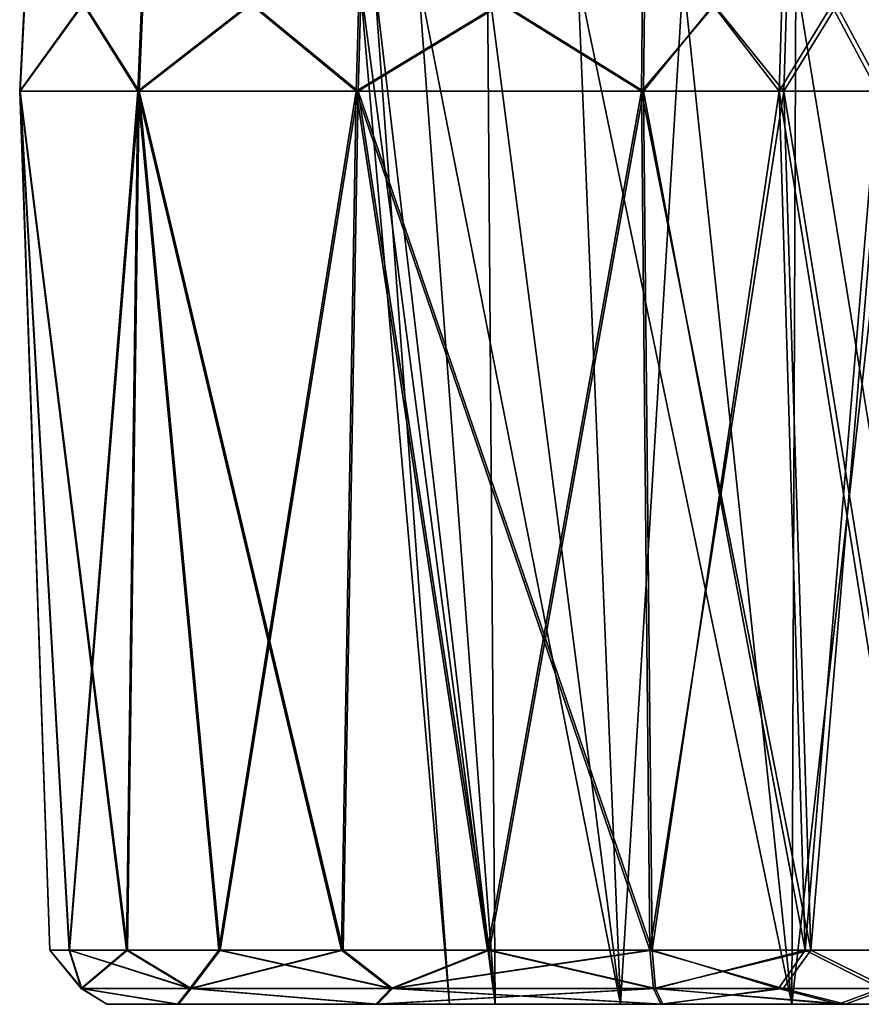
# Model space of a CAD drawing. Header units: millimetres. Extents: x -52 to 52, y -38 to 18.
# Tile 1 of 126: x -40.88 to -37.2, y -32 to -27.69. Entities that reach past the tile are written whole.
import ezdxf

# ---------------------------------------------------------------- set-up
doc = ezdxf.new("R2010")
doc.units = ezdxf.units.MM
doc.header["$LTSCALE"] = 65.185185
for name, color, linetype in [('142', 7, 'CONTINUOUS'), ('143', 7, 'CONTINUOUS'), ('144', 7, 'CONTINUOUS'), ('145', 7, 'CONTINUOUS'), ('156', 7, 'CONTINUOUS'), ('157', 7, 'CONTINUOUS'), ('158', 7, 'CONTINUOUS'), ('159', 7, 'CONTINUOUS'), ('160', 7, 'CONTINUOUS'), ('161', 7, 'CONTINUOUS'), ('162', 7, 'CONTINUOUS'), ('163', 7, 'CONTINUOUS'), ('273', 7, 'CONTINUOUS'), ('288', 7, 'CONTINUOUS'), ('289', 7, 'CONTINUOUS'), ('290', 7, 'CONTINUOUS'), ('292', 7, 'CONTINUOUS'), ('293', 7, 'CONTINUOUS'), ('294', 7, 'CONTINUOUS'), ('322', 7, 'CONTINUOUS'), ('324', 7, 'CONTINUOUS'), ('327', 7, 'CONTINUOUS'), ('329', 7, 'CONTINUOUS')]:
    doc.layers.add(name, color=color, linetype=linetype)

msp = doc.modelspace()

# ---------------------------------------------------------------- linework, layer by layer
at = {"layer": '142', "linetype": 'Continuous'}
for points in [[(-40.8808, -28, 17.3301), (-40.7493, -31.7631, 18.0048), (-40.8788, -28, 18.68), (-40.8808, -28, 17.3301)], [(-40.3642, -28, 16.083), (-40.6649, -31.7631, 17.2641), (-40.8808, -28, 17.3301), (-40.3642, -28, 16.083)], [(-40.6649, -31.7631, 17.2641), (-40.7493, -31.7631, 18.0048), (-40.8808, -28, 17.3301), (-40.6649, -31.7631, 17.2641)], [(-40.7493, -31.7631, 18.0048), (-40.6627, -31.7631, 18.7453), (-40.8788, -28, 18.68), (-40.7493, -31.7631, 18.0048)], [(-40.8788, -28, 18.68), (-40.4096, -31.7631, 19.4466), (-40.3585, -28, 19.9255), (-40.8788, -28, 18.68)], [(-40.6627, -31.7631, 18.7453), (-40.4096, -31.7631, 19.4466), (-40.8788, -28, 18.68), (-40.6627, -31.7631, 18.7453)], [(-40.4139, -31.7631, 16.562), (-40.6649, -31.7631, 17.2641), (-40.3642, -28, 16.083), (-40.4139, -31.7631, 16.562)], [(-40.0094, -31.7631, 15.9357), (-40.4139, -31.7631, 16.562), (-40.3642, -28, 16.083), (-40.0094, -31.7631, 15.9357)], [(-40.4096, -31.7631, 19.4466), (-40.0032, -31.7631, 20.0717), (-40.3585, -28, 19.9255), (-40.4096, -31.7631, 19.4466)], [(-39.4082, -28, 15.1299), (-40.0094, -31.7631, 15.9357), (-40.3642, -28, 16.083), (-39.4082, -28, 15.1299)], [(-40.3585, -28, 19.9255), (-39.4651, -31.7631, 20.5878), (-39.3997, -28, 20.8758), (-40.3585, -28, 19.9255)], [(-40.0032, -31.7631, 20.0717), (-39.4651, -31.7631, 20.5878), (-40.3585, -28, 19.9255), (-40.0032, -31.7631, 20.0717)], [(-39.4728, -31.7631, 15.4181), (-40.0094, -31.7631, 15.9357), (-39.4082, -28, 15.1299), (-39.4728, -31.7631, 15.4181)], [(-38.8324, -31.7631, 15.0364), (-39.4728, -31.7631, 15.4181), (-39.4082, -28, 15.1299), (-38.8324, -31.7631, 15.0364)], [(-39.4651, -31.7631, 20.5878), (-38.8236, -31.7631, 20.9676), (-39.3997, -28, 20.8758), (-39.4651, -31.7631, 20.5878)], [(-38.1595, -28, 14.6171), (-38.8324, -31.7631, 15.0364), (-39.4082, -28, 15.1299), (-38.1595, -28, 14.6171)], [(-39.3997, -28, 20.8758), (-38.1123, -31.7631, 21.1911), (-38.1495, -28, 21.3848), (-39.3997, -28, 20.8758)], [(-38.8236, -31.7631, 20.9676), (-38.1123, -31.7631, 21.1911), (-39.3997, -28, 20.8758), (-38.8236, -31.7631, 20.9676)], [(-38.1218, -31.7631, 14.8107), (-38.8324, -31.7631, 15.0364), (-38.1595, -28, 14.6171), (-38.1218, -31.7631, 14.8107)]]:
    msp.add_3dface(points, dxfattribs=at)
at = {"layer": '143', "linetype": 'Continuous'}
for points in [[(-40.331, -27.2369, 16.1052), (-40.8808, -28, 17.3301), (-40.8416, -27.2369, 17.3379), (-40.331, -27.2369, 16.1052)], [(-40.8808, -28, 17.3301), (-40.8788, -28, 18.68), (-40.8416, -27.2369, 17.3379), (-40.8808, -28, 17.3301)], [(-40.3642, -28, 16.083), (-40.8808, -28, 17.3301), (-40.331, -27.2369, 16.1052), (-40.3642, -28, 16.083)], [(-40.8416, -27.2369, 17.3379), (-40.8788, -28, 18.68), (-40.8396, -27.2369, 18.6721), (-40.8416, -27.2369, 17.3379)], [(-40.8788, -28, 18.68), (-40.3585, -28, 19.9255), (-40.8396, -27.2369, 18.6721), (-40.8788, -28, 18.68)], [(-40.8396, -27.2369, 18.6721), (-40.3585, -28, 19.9255), (-40.3253, -27.2369, 19.9032), (-40.8396, -27.2369, 18.6721)], [(-39.3861, -27.2369, 15.1632), (-40.3642, -28, 16.083), (-40.331, -27.2369, 16.1052), (-39.3861, -27.2369, 15.1632)], [(-39.4082, -28, 15.1299), (-40.3642, -28, 16.083), (-39.3861, -27.2369, 15.1632), (-39.4082, -28, 15.1299)], [(-40.3585, -28, 19.9255), (-39.3997, -28, 20.8758), (-40.3253, -27.2369, 19.9032), (-40.3585, -28, 19.9255)], [(-40.3253, -27.2369, 19.9032), (-39.3997, -28, 20.8758), (-39.3777, -27.2369, 20.8424), (-40.3253, -27.2369, 19.9032)], [(-38.1519, -27.2369, 14.6564), (-39.4082, -28, 15.1299), (-39.3861, -27.2369, 15.1632), (-38.1519, -27.2369, 14.6564)], [(-38.1595, -28, 14.6171), (-39.4082, -28, 15.1299), (-38.1519, -27.2369, 14.6564), (-38.1595, -28, 14.6171)], [(-39.3997, -28, 20.8758), (-38.1495, -28, 21.3848), (-39.3777, -27.2369, 20.8424), (-39.3997, -28, 20.8758)], [(-39.3777, -27.2369, 20.8424), (-38.1495, -28, 21.3848), (-38.1419, -27.2369, 21.3455), (-39.3777, -27.2369, 20.8424)]]:
    msp.add_3dface(points, dxfattribs=at)
at = {"layer": '144', "linetype": 'Continuous'}
for points in [[(-40.8788, -28, -18.68), (-40.7493, -31.7631, -18.0048), (-40.8808, -28, -17.3301), (-40.8788, -28, -18.68)], [(-40.7493, -31.7631, -18.0048), (-40.6649, -31.7631, -17.2641), (-40.8808, -28, -17.3301), (-40.7493, -31.7631, -18.0048)], [(-40.8808, -28, -17.3301), (-40.4139, -31.7631, -16.562), (-40.3642, -28, -16.083), (-40.8808, -28, -17.3301)], [(-40.6649, -31.7631, -17.2641), (-40.4139, -31.7631, -16.562), (-40.8808, -28, -17.3301), (-40.6649, -31.7631, -17.2641)], [(-40.3585, -28, -19.9255), (-40.6627, -31.7631, -18.7453), (-40.8788, -28, -18.68), (-40.3585, -28, -19.9255)], [(-40.6627, -31.7631, -18.7453), (-40.7493, -31.7631, -18.0048), (-40.8788, -28, -18.68), (-40.6627, -31.7631, -18.7453)], [(-40.4096, -31.7631, -19.4466), (-40.6627, -31.7631, -18.7453), (-40.3585, -28, -19.9255), (-40.4096, -31.7631, -19.4466)], [(-40.4139, -31.7631, -16.562), (-40.0094, -31.7631, -15.9357), (-40.3642, -28, -16.083), (-40.4139, -31.7631, -16.562)], [(-40.0032, -31.7631, -20.0717), (-40.4096, -31.7631, -19.4466), (-40.3585, -28, -19.9255), (-40.0032, -31.7631, -20.0717)], [(-40.3642, -28, -16.083), (-39.4728, -31.7631, -15.4181), (-39.4082, -28, -15.1299), (-40.3642, -28, -16.083)], [(-40.0094, -31.7631, -15.9357), (-39.4728, -31.7631, -15.4181), (-40.3642, -28, -16.083), (-40.0094, -31.7631, -15.9357)], [(-39.3997, -28, -20.8758), (-40.0032, -31.7631, -20.0717), (-40.3585, -28, -19.9255), (-39.3997, -28, -20.8758)], [(-39.4651, -31.7631, -20.5878), (-40.0032, -31.7631, -20.0717), (-39.3997, -28, -20.8758), (-39.4651, -31.7631, -20.5878)], [(-39.4728, -31.7631, -15.4181), (-38.8324, -31.7631, -15.0364), (-39.4082, -28, -15.1299), (-39.4728, -31.7631, -15.4181)], [(-38.8236, -31.7631, -20.9676), (-39.4651, -31.7631, -20.5878), (-39.3997, -28, -20.8758), (-38.8236, -31.7631, -20.9676)], [(-38.8324, -31.7631, -15.0364), (-38.1218, -31.7631, -14.8107), (-39.4082, -28, -15.1299), (-38.8324, -31.7631, -15.0364)], [(-39.4082, -28, -15.1299), (-38.1218, -31.7631, -14.8107), (-38.1595, -28, -14.6171), (-39.4082, -28, -15.1299)], [(-38.1495, -28, -21.3848), (-38.8236, -31.7631, -20.9676), (-39.3997, -28, -20.8758), (-38.1495, -28, -21.3848)], [(-38.1123, -31.7631, -21.1911), (-38.8236, -31.7631, -20.9676), (-38.1495, -28, -21.3848), (-38.1123, -31.7631, -21.1911)]]:
    msp.add_3dface(points, dxfattribs=at)
at = {"layer": '145', "linetype": 'Continuous'}
for points in [[(-40.8396, -27.2369, -18.6721), (-40.8808, -28, -17.3301), (-40.8416, -27.2369, -17.3379), (-40.8396, -27.2369, -18.6721)], [(-40.8808, -28, -17.3301), (-40.3642, -28, -16.083), (-40.8416, -27.2369, -17.3379), (-40.8808, -28, -17.3301)], [(-40.8788, -28, -18.68), (-40.8808, -28, -17.3301), (-40.8396, -27.2369, -18.6721), (-40.8788, -28, -18.68)], [(-40.3585, -28, -19.9255), (-40.8788, -28, -18.68), (-40.3253, -27.2369, -19.9032), (-40.3585, -28, -19.9255)], [(-40.3253, -27.2369, -19.9032), (-40.8788, -28, -18.68), (-40.8396, -27.2369, -18.6721), (-40.3253, -27.2369, -19.9032)], [(-40.8416, -27.2369, -17.3379), (-40.3642, -28, -16.083), (-40.331, -27.2369, -16.1052), (-40.8416, -27.2369, -17.3379)], [(-40.3642, -28, -16.083), (-39.4082, -28, -15.1299), (-40.331, -27.2369, -16.1052), (-40.3642, -28, -16.083)], [(-39.3997, -28, -20.8758), (-40.3585, -28, -19.9255), (-39.3777, -27.2369, -20.8424), (-39.3997, -28, -20.8758)], [(-39.3777, -27.2369, -20.8424), (-40.3585, -28, -19.9255), (-40.3253, -27.2369, -19.9032), (-39.3777, -27.2369, -20.8424)], [(-40.331, -27.2369, -16.1052), (-39.4082, -28, -15.1299), (-39.3861, -27.2369, -15.1632), (-40.331, -27.2369, -16.1052)], [(-39.4082, -28, -15.1299), (-38.1595, -28, -14.6171), (-39.3861, -27.2369, -15.1632), (-39.4082, -28, -15.1299)], [(-38.1495, -28, -21.3848), (-39.3997, -28, -20.8758), (-38.1419, -27.2369, -21.3455), (-38.1495, -28, -21.3848)], [(-38.1419, -27.2369, -21.3455), (-39.3997, -28, -20.8758), (-39.3777, -27.2369, -20.8424), (-38.1419, -27.2369, -21.3455)], [(-39.3861, -27.2369, -15.1632), (-38.1595, -28, -14.6171), (-38.1519, -27.2369, -14.6564), (-39.3861, -27.2369, -15.1632)]]:
    msp.add_3dface(points, dxfattribs=at)
at = {"layer": '156', "linetype": 'Continuous'}
for points in [[(-38.1419, -27.2369, 21.3455), (-38.1495, -28, 21.3848), (-37.5568, -28, 21.6398), (-38.1419, -27.2369, 21.3455)], [(-37.5334, -27.2369, 21.6074), (-38.1419, -27.2369, 21.3455), (-37.5568, -28, 21.6398), (-37.5334, -27.2369, 21.6074)], [(-37.1261, -28, 22.1203), (-37.5334, -27.2369, 21.6074), (-37.5568, -28, 21.6398), (-37.1261, -28, 22.1203)], [(-37.0912, -27.2369, 22.1006), (-37.5334, -27.2369, 21.6074), (-37.1261, -28, 22.1203), (-37.0912, -27.2369, 22.1006)]]:
    msp.add_3dface(points, dxfattribs=at)
at = {"layer": '157', "linetype": 'Continuous'}
for points in [[(-38.1495, -28, 21.3848), (-38.1123, -31.7631, 21.1911), (-37.4417, -31.7631, 21.4797), (-38.1495, -28, 21.3848)], [(-37.5568, -28, 21.6398), (-38.1495, -28, 21.3848), (-37.4417, -31.7631, 21.4797), (-37.5568, -28, 21.6398)], [(-37.1261, -28, 22.1203), (-37.5568, -28, 21.6398), (-36.9543, -31.7631, 22.0233), (-37.1261, -28, 22.1203)], [(-36.9543, -31.7631, 22.0233), (-37.5568, -28, 21.6398), (-37.4417, -31.7631, 21.4797), (-36.9543, -31.7631, 22.0233)]]:
    msp.add_3dface(points, dxfattribs=at)
at = {"layer": '158', "linetype": 'Continuous'}
for points in [[(-38.1595, -28, 14.6171), (-37.5122, -27.2369, 14.369), (-37.5364, -28, 14.3372), (-38.1595, -28, 14.6171)], [(-38.1595, -28, 14.6171), (-38.1519, -27.2369, 14.6564), (-37.5122, -27.2369, 14.369), (-38.1595, -28, 14.6171)], [(-37.5364, -28, 14.3372), (-37.0663, -27.2369, 13.8277), (-37.1021, -28, 13.81), (-37.5364, -28, 14.3372)], [(-37.5122, -27.2369, 14.369), (-37.0663, -27.2369, 13.8277), (-37.5364, -28, 14.3372), (-37.5122, -27.2369, 14.369)]]:
    msp.add_3dface(points, dxfattribs=at)
at = {"layer": '159', "linetype": 'Continuous'}
for points in [[(-38.1218, -31.7631, 14.8107), (-38.1595, -28, 14.6171), (-37.5364, -28, 14.3372), (-38.1218, -31.7631, 14.8107)], [(-38.1218, -31.7631, 14.8107), (-37.5364, -28, 14.3372), (-37.4168, -31.7631, 14.494), (-38.1218, -31.7631, 14.8107)], [(-37.5364, -28, 14.3372), (-37.1021, -28, 13.81), (-37.4168, -31.7631, 14.494), (-37.5364, -28, 14.3372)], [(-37.4168, -31.7631, 14.494), (-37.1021, -28, 13.81), (-36.9253, -31.7631, 13.8974), (-37.4168, -31.7631, 14.494)]]:
    msp.add_3dface(points, dxfattribs=at)
at = {"layer": '160', "linetype": 'Continuous'}
for points in [[(-38.1519, -27.2369, -14.6564), (-38.1595, -28, -14.6171), (-37.5364, -28, -14.3372), (-38.1519, -27.2369, -14.6564)], [(-37.5122, -27.2369, -14.369), (-38.1519, -27.2369, -14.6564), (-37.5364, -28, -14.3372), (-37.5122, -27.2369, -14.369)], [(-37.1021, -28, -13.81), (-37.5122, -27.2369, -14.369), (-37.5364, -28, -14.3372), (-37.1021, -28, -13.81)], [(-37.0663, -27.2369, -13.8277), (-37.5122, -27.2369, -14.369), (-37.1021, -28, -13.81), (-37.0663, -27.2369, -13.8277)]]:
    msp.add_3dface(points, dxfattribs=at)
at = {"layer": '161', "linetype": 'Continuous'}
for points in [[(-37.5364, -28, -14.3372), (-38.1595, -28, -14.6171), (-37.4168, -31.7631, -14.494), (-37.5364, -28, -14.3372)], [(-38.1595, -28, -14.6171), (-38.1218, -31.7631, -14.8107), (-37.4168, -31.7631, -14.494), (-38.1595, -28, -14.6171)], [(-36.9253, -31.7631, -13.8974), (-37.5364, -28, -14.3372), (-37.4168, -31.7631, -14.494), (-36.9253, -31.7631, -13.8974)], [(-37.1021, -28, -13.81), (-37.5364, -28, -14.3372), (-36.9253, -31.7631, -13.8974), (-37.1021, -28, -13.81)]]:
    msp.add_3dface(points, dxfattribs=at)
at = {"layer": '162', "linetype": 'Continuous'}
for points in [[(-38.1495, -28, -21.3848), (-38.1419, -27.2369, -21.3455), (-37.5334, -27.2369, -21.6074), (-38.1495, -28, -21.3848)], [(-38.1495, -28, -21.3848), (-37.5334, -27.2369, -21.6074), (-37.5568, -28, -21.6398), (-38.1495, -28, -21.3848)], [(-37.5568, -28, -21.6398), (-37.0912, -27.2369, -22.1006), (-37.1261, -28, -22.1203), (-37.5568, -28, -21.6398)], [(-37.5334, -27.2369, -21.6074), (-37.0912, -27.2369, -22.1006), (-37.5568, -28, -21.6398), (-37.5334, -27.2369, -21.6074)]]:
    msp.add_3dface(points, dxfattribs=at)
at = {"layer": '163', "linetype": 'Continuous'}
for points in [[(-38.1123, -31.7631, -21.1911), (-38.1495, -28, -21.3848), (-37.5568, -28, -21.6398), (-38.1123, -31.7631, -21.1911)], [(-38.1123, -31.7631, -21.1911), (-37.5568, -28, -21.6398), (-37.4417, -31.7631, -21.4797), (-38.1123, -31.7631, -21.1911)], [(-37.5568, -28, -21.6398), (-37.1261, -28, -22.1203), (-37.4417, -31.7631, -21.4797), (-37.5568, -28, -21.6398)], [(-37.4417, -31.7631, -21.4797), (-37.1261, -28, -22.1203), (-36.9543, -31.7631, -22.0233), (-37.4417, -31.7631, -21.4797)]]:
    msp.add_3dface(points, dxfattribs=at)
at = {"layer": '273', "linetype": 'Continuous'}
for points in [[(-40.4997, -32, -18.0045), (-40.186, -32, -19.3355), (-40.1899, -32, -16.6725), (-40.4997, -32, -18.0045)], [(-40.4997, -32, 18.0045), (-40.1899, -32, 16.6725), (-40.186, -32, 19.3355), (-40.4997, -32, 18.0045)], [(-40.1899, -32, -16.6725), (-40.186, -32, -19.3355), (-39.3211, -32, -15.6164), (-40.1899, -32, -16.6725)], [(-40.1899, -32, 16.6725), (-39.3211, -32, 15.6164), (-40.186, -32, 19.3355), (-40.1899, -32, 16.6725)], [(-40.186, -32, -19.3355), (-39.314, -32, -20.389), (-39.3211, -32, -15.6164), (-40.186, -32, -19.3355)], [(-40.186, -32, 19.3355), (-39.3211, -32, 15.6164), (-39.314, -32, 20.389), (-40.186, -32, 19.3355)], [(-39.314, -32, -20.389), (-39, -32, -18), (-39.3211, -32, -15.6164), (-39.314, -32, -20.389)], [(-39, -32, -18), (-38.799, -32, -17.25), (-39.3211, -32, -15.6164), (-39, -32, -18)], [(-39.3211, -32, -15.6164), (-38.25, -32, -16.701), (-38.074, -32, -15.0557), (-39.3211, -32, -15.6164)], [(-38.799, -32, -17.25), (-38.25, -32, -16.701), (-39.3211, -32, -15.6164), (-38.799, -32, -17.25)], [(-38.799, -32, 17.25), (-39, -32, 18), (-39.3211, -32, 15.6164), (-38.799, -32, 17.25)], [(-39.3211, -32, 15.6164), (-39, -32, 18), (-39.314, -32, 20.389), (-39.3211, -32, 15.6164)], [(-38.074, -32, 15.0557), (-38.799, -32, 17.25), (-39.3211, -32, 15.6164), (-38.074, -32, 15.0557)], [(-38.0653, -32, -20.9459), (-38.799, -32, -18.75), (-39.314, -32, -20.389), (-38.0653, -32, -20.9459)], [(-38.799, -32, -18.75), (-39, -32, -18), (-39.314, -32, -20.389), (-38.799, -32, -18.75)], [(-38.799, -32, 18.75), (-38.25, -32, 19.299), (-39.314, -32, 20.389), (-38.799, -32, 18.75)], [(-39.314, -32, 20.389), (-38.25, -32, 19.299), (-38.0653, -32, 20.9459), (-39.314, -32, 20.389)], [(-39, -32, 18), (-38.799, -32, 18.75), (-39.314, -32, 20.389), (-39, -32, 18)], [(-38.25, -32, -19.299), (-38.799, -32, -18.75), (-38.0653, -32, -20.9459), (-38.25, -32, -19.299)], [(-38.25, -32, 16.701), (-38.799, -32, 17.25), (-38.074, -32, 15.0557), (-38.25, -32, 16.701)], [(-37.5, -32, -19.5), (-38.25, -32, -19.299), (-38.0653, -32, -20.9459), (-37.5, -32, -19.5)], [(-38.25, -32, -16.701), (-37.5, -32, -16.5), (-38.074, -32, -15.0557), (-38.25, -32, -16.701)], [(-38.25, -32, 19.299), (-37.5, -32, 19.5), (-38.0653, -32, 20.9459), (-38.25, -32, 19.299)], [(-37.5, -32, 16.5), (-38.25, -32, 16.701), (-38.074, -32, 15.0557), (-37.5, -32, 16.5)], [(-38.074, -32, -15.0557), (-37.5, -32, -16.5), (-37.2654, -32, -14.6925), (-38.074, -32, -15.0557)], [(-37.2654, -32, 14.6925), (-37.5, -32, 16.5), (-38.074, -32, 15.0557), (-37.2654, -32, 14.6925)], [(-37.2961, -32, -21.2769), (-37.5, -32, -19.5), (-38.0653, -32, -20.9459), (-37.2961, -32, -21.2769)], [(-38.0653, -32, 20.9459), (-37.5, -32, 19.5), (-37.2961, -32, 21.2769), (-38.0653, -32, 20.9459)], [(-36.75, -32, -19.299), (-37.5, -32, -19.5), (-37.2961, -32, -21.2769), (-36.75, -32, -19.299)], [(-37.5, -32, -16.5), (-36.75, -32, -16.701), (-37.2654, -32, -14.6925), (-37.5, -32, -16.5)], [(-37.5, -32, 19.5), (-36.75, -32, 19.299), (-37.2961, -32, 21.2769), (-37.5, -32, 19.5)], [(-36.75, -32, 16.701), (-37.5, -32, 16.5), (-37.2654, -32, 14.6925), (-36.75, -32, 16.701)], [(-36.7369, -32, -21.9006), (-36.75, -32, -19.299), (-37.2961, -32, -21.2769), (-36.7369, -32, -21.9006)], [(-37.2961, -32, 21.2769), (-36.75, -32, 19.299), (-36.7369, -32, 21.9006), (-37.2961, -32, 21.2769)], [(-37.2654, -32, -14.6925), (-36.75, -32, -16.701), (-36.7015, -32, -14.0081), (-37.2654, -32, -14.6925)], [(-36.7015, -32, 14.0081), (-36.75, -32, 16.701), (-37.2654, -32, 14.6925), (-36.7015, -32, 14.0081)]]:
    msp.add_3dface(points, dxfattribs=at)
at = {"layer": '288', "linetype": 'Continuous'}
for points in [[(-38.1123, -31.7631, 21.1911), (-38.0977, -31.9313, 21.115), (-37.5584, -31.9313, 21.3131), (-38.1123, -31.7631, 21.1911)], [(-37.4417, -31.7631, 21.4797), (-38.1123, -31.7631, 21.1911), (-37.5584, -31.9313, 21.3131), (-37.4417, -31.7631, 21.4797)], [(-37.4417, -31.7631, 21.4797), (-37.5584, -31.9313, 21.3131), (-37.1107, -31.9313, 21.6732), (-37.4417, -31.7631, 21.4797)], [(-36.9543, -31.7631, 22.0233), (-37.4417, -31.7631, 21.4797), (-37.1107, -31.9313, 21.6732), (-36.9543, -31.7631, 22.0233)], [(-38.0653, -32, 20.9459), (-37.2961, -32, 21.2769), (-38.0977, -31.9313, 21.115), (-38.0653, -32, 20.9459)], [(-38.0977, -31.9313, 21.115), (-37.2961, -32, 21.2769), (-37.5584, -31.9313, 21.3131), (-38.0977, -31.9313, 21.115)], [(-37.5584, -31.9313, 21.3131), (-37.2961, -32, 21.2769), (-37.1107, -31.9313, 21.6732), (-37.5584, -31.9313, 21.3131)], [(-37.2961, -32, 21.2769), (-36.7369, -32, 21.9006), (-37.1107, -31.9313, 21.6732), (-37.2961, -32, 21.2769)]]:
    msp.add_3dface(points, dxfattribs=at)
at = {"layer": '289', "linetype": 'Continuous'}
for points in [[(-40.7493, -31.7631, 18.0048), (-40.6649, -31.7631, 17.2641), (-40.6113, -31.9313, 17.3835), (-40.7493, -31.7631, 18.0048)], [(-40.7493, -31.7631, 18.0048), (-40.6113, -31.9313, 17.3835), (-40.6094, -31.9313, 18.6258), (-40.7493, -31.7631, 18.0048)], [(-40.6627, -31.7631, 18.7453), (-40.7493, -31.7631, 18.0048), (-40.6094, -31.9313, 18.6258), (-40.6627, -31.7631, 18.7453)], [(-40.6649, -31.7631, 17.2641), (-40.4139, -31.7631, 16.562), (-40.6113, -31.9313, 17.3835), (-40.6649, -31.7631, 17.2641)], [(-40.6627, -31.7631, 18.7453), (-40.6094, -31.9313, 18.6258), (-40.1306, -31.9313, 19.772), (-40.6627, -31.7631, 18.7453)], [(-40.4096, -31.7631, 19.4466), (-40.6627, -31.7631, 18.7453), (-40.1306, -31.9313, 19.772), (-40.4096, -31.7631, 19.4466)], [(-40.4139, -31.7631, 16.562), (-40.1359, -31.9313, 16.2358), (-40.6113, -31.9313, 17.3835), (-40.4139, -31.7631, 16.562)], [(-40.4139, -31.7631, 16.562), (-40.0094, -31.7631, 15.9357), (-40.1359, -31.9313, 16.2358), (-40.4139, -31.7631, 16.562)], [(-40.0032, -31.7631, 20.0717), (-40.4096, -31.7631, 19.4466), (-40.1306, -31.9313, 19.772), (-40.0032, -31.7631, 20.0717)], [(-40.0094, -31.7631, 15.9357), (-39.4728, -31.7631, 15.4181), (-40.1359, -31.9313, 16.2358), (-40.0094, -31.7631, 15.9357)], [(-39.4728, -31.7631, 15.4181), (-39.2561, -31.9313, 15.3587), (-40.1359, -31.9313, 16.2358), (-39.4728, -31.7631, 15.4181)], [(-40.0032, -31.7631, 20.0717), (-40.1306, -31.9313, 19.772), (-39.2482, -31.9313, 20.6465), (-40.0032, -31.7631, 20.0717)], [(-39.4651, -31.7631, 20.5878), (-40.0032, -31.7631, 20.0717), (-39.2482, -31.9313, 20.6465), (-39.4651, -31.7631, 20.5878)], [(-39.4728, -31.7631, 15.4181), (-38.8324, -31.7631, 15.0364), (-39.2561, -31.9313, 15.3587), (-39.4728, -31.7631, 15.4181)], [(-38.8236, -31.7631, 20.9676), (-39.4651, -31.7631, 20.5878), (-39.2482, -31.9313, 20.6465), (-38.8236, -31.7631, 20.9676)], [(-38.1218, -31.7631, 14.8107), (-38.1069, -31.9313, 14.8868), (-39.2561, -31.9313, 15.3587), (-38.1218, -31.7631, 14.8107)], [(-38.8324, -31.7631, 15.0364), (-38.1218, -31.7631, 14.8107), (-39.2561, -31.9313, 15.3587), (-38.8324, -31.7631, 15.0364)], [(-38.0977, -31.9313, 21.115), (-38.8236, -31.7631, 20.9676), (-39.2482, -31.9313, 20.6465), (-38.0977, -31.9313, 21.115)], [(-38.1123, -31.7631, 21.1911), (-38.8236, -31.7631, 20.9676), (-38.0977, -31.9313, 21.115), (-38.1123, -31.7631, 21.1911)], [(-40.1899, -32, 16.6725), (-40.4997, -32, 18.0045), (-40.6113, -31.9313, 17.3835), (-40.1899, -32, 16.6725)], [(-40.1359, -31.9313, 16.2358), (-40.1899, -32, 16.6725), (-40.6113, -31.9313, 17.3835), (-40.1359, -31.9313, 16.2358)], [(-40.6113, -31.9313, 17.3835), (-40.4997, -32, 18.0045), (-40.6094, -31.9313, 18.6258), (-40.6113, -31.9313, 17.3835)], [(-40.6094, -31.9313, 18.6258), (-40.186, -32, 19.3355), (-40.1306, -31.9313, 19.772), (-40.6094, -31.9313, 18.6258)], [(-40.4997, -32, 18.0045), (-40.186, -32, 19.3355), (-40.6094, -31.9313, 18.6258), (-40.4997, -32, 18.0045)], [(-39.3211, -32, 15.6164), (-40.1899, -32, 16.6725), (-40.1359, -31.9313, 16.2358), (-39.3211, -32, 15.6164)], [(-40.186, -32, 19.3355), (-39.314, -32, 20.389), (-40.1306, -31.9313, 19.772), (-40.186, -32, 19.3355)], [(-39.2561, -31.9313, 15.3587), (-39.3211, -32, 15.6164), (-40.1359, -31.9313, 16.2358), (-39.2561, -31.9313, 15.3587)], [(-40.1306, -31.9313, 19.772), (-39.314, -32, 20.389), (-39.2482, -31.9313, 20.6465), (-40.1306, -31.9313, 19.772)], [(-38.074, -32, 15.0557), (-39.3211, -32, 15.6164), (-38.1069, -31.9313, 14.8868), (-38.074, -32, 15.0557)], [(-38.1069, -31.9313, 14.8868), (-39.3211, -32, 15.6164), (-39.2561, -31.9313, 15.3587), (-38.1069, -31.9313, 14.8868)], [(-39.314, -32, 20.389), (-38.0653, -32, 20.9459), (-39.2482, -31.9313, 20.6465), (-39.314, -32, 20.389)], [(-38.0653, -32, 20.9459), (-38.0977, -31.9313, 21.115), (-39.2482, -31.9313, 20.6465), (-38.0653, -32, 20.9459)]]:
    msp.add_3dface(points, dxfattribs=at)
at = {"layer": '290', "linetype": 'Continuous'}
for points in [[(-38.1218, -31.7631, 14.8107), (-37.4168, -31.7631, 14.494), (-38.1069, -31.9313, 14.8868), (-38.1218, -31.7631, 14.8107)], [(-38.1069, -31.9313, 14.8868), (-37.4168, -31.7631, 14.494), (-37.5385, -31.9313, 14.6697), (-38.1069, -31.9313, 14.8868)], [(-37.4168, -31.7631, 14.494), (-37.0768, -31.9313, 14.2734), (-37.5385, -31.9313, 14.6697), (-37.4168, -31.7631, 14.494)], [(-37.4168, -31.7631, 14.494), (-36.9253, -31.7631, 13.8974), (-37.0768, -31.9313, 14.2734), (-37.4168, -31.7631, 14.494)], [(-38.074, -32, 15.0557), (-38.1069, -31.9313, 14.8868), (-37.5385, -31.9313, 14.6697), (-38.074, -32, 15.0557)], [(-37.2654, -32, 14.6925), (-38.074, -32, 15.0557), (-37.5385, -31.9313, 14.6697), (-37.2654, -32, 14.6925)], [(-37.0768, -31.9313, 14.2734), (-37.2654, -32, 14.6925), (-37.5385, -31.9313, 14.6697), (-37.0768, -31.9313, 14.2734)], [(-36.7015, -32, 14.0081), (-37.2654, -32, 14.6925), (-37.0768, -31.9313, 14.2734), (-36.7015, -32, 14.0081)]]:
    msp.add_3dface(points, dxfattribs=at)
at = {"layer": '292', "linetype": 'Continuous'}
for points in [[(-38.1218, -31.7631, -14.8107), (-38.1069, -31.9313, -14.8868), (-37.5385, -31.9313, -14.6697), (-38.1218, -31.7631, -14.8107)], [(-37.4168, -31.7631, -14.494), (-38.1218, -31.7631, -14.8107), (-37.5385, -31.9313, -14.6697), (-37.4168, -31.7631, -14.494)], [(-37.4168, -31.7631, -14.494), (-37.5385, -31.9313, -14.6697), (-37.0768, -31.9313, -14.2734), (-37.4168, -31.7631, -14.494)], [(-36.9253, -31.7631, -13.8974), (-37.4168, -31.7631, -14.494), (-37.0768, -31.9313, -14.2734), (-36.9253, -31.7631, -13.8974)], [(-38.074, -32, -15.0557), (-37.2654, -32, -14.6925), (-38.1069, -31.9313, -14.8868), (-38.074, -32, -15.0557)], [(-38.1069, -31.9313, -14.8868), (-37.2654, -32, -14.6925), (-37.5385, -31.9313, -14.6697), (-38.1069, -31.9313, -14.8868)], [(-37.5385, -31.9313, -14.6697), (-37.2654, -32, -14.6925), (-37.0768, -31.9313, -14.2734), (-37.5385, -31.9313, -14.6697)], [(-37.2654, -32, -14.6925), (-36.7015, -32, -14.0081), (-37.0768, -31.9313, -14.2734), (-37.2654, -32, -14.6925)]]:
    msp.add_3dface(points, dxfattribs=at)
at = {"layer": '293', "linetype": 'Continuous'}
for points in [[(-40.7493, -31.7631, -18.0048), (-40.6094, -31.9313, -18.6258), (-40.6113, -31.9313, -17.3835), (-40.7493, -31.7631, -18.0048)], [(-40.6649, -31.7631, -17.2641), (-40.7493, -31.7631, -18.0048), (-40.6113, -31.9313, -17.3835), (-40.6649, -31.7631, -17.2641)], [(-40.7493, -31.7631, -18.0048), (-40.6627, -31.7631, -18.7453), (-40.6094, -31.9313, -18.6258), (-40.7493, -31.7631, -18.0048)], [(-40.4139, -31.7631, -16.562), (-40.6649, -31.7631, -17.2641), (-40.1359, -31.9313, -16.2358), (-40.4139, -31.7631, -16.562)], [(-40.6649, -31.7631, -17.2641), (-40.6113, -31.9313, -17.3835), (-40.1359, -31.9313, -16.2358), (-40.6649, -31.7631, -17.2641)], [(-40.6627, -31.7631, -18.7453), (-40.4096, -31.7631, -19.4466), (-40.6094, -31.9313, -18.6258), (-40.6627, -31.7631, -18.7453)], [(-40.4096, -31.7631, -19.4466), (-40.1306, -31.9313, -19.772), (-40.6094, -31.9313, -18.6258), (-40.4096, -31.7631, -19.4466)], [(-40.0094, -31.7631, -15.9357), (-40.4139, -31.7631, -16.562), (-40.1359, -31.9313, -16.2358), (-40.0094, -31.7631, -15.9357)], [(-40.4096, -31.7631, -19.4466), (-40.0032, -31.7631, -20.0717), (-40.1306, -31.9313, -19.772), (-40.4096, -31.7631, -19.4466)], [(-40.0094, -31.7631, -15.9357), (-40.1359, -31.9313, -16.2358), (-39.2561, -31.9313, -15.3587), (-40.0094, -31.7631, -15.9357)], [(-39.4651, -31.7631, -20.5878), (-39.2482, -31.9313, -20.6465), (-40.1306, -31.9313, -19.772), (-39.4651, -31.7631, -20.5878)], [(-40.0032, -31.7631, -20.0717), (-39.4651, -31.7631, -20.5878), (-40.1306, -31.9313, -19.772), (-40.0032, -31.7631, -20.0717)], [(-39.4728, -31.7631, -15.4181), (-40.0094, -31.7631, -15.9357), (-39.2561, -31.9313, -15.3587), (-39.4728, -31.7631, -15.4181)], [(-38.8324, -31.7631, -15.0364), (-39.4728, -31.7631, -15.4181), (-39.2561, -31.9313, -15.3587), (-38.8324, -31.7631, -15.0364)], [(-39.4651, -31.7631, -20.5878), (-38.8236, -31.7631, -20.9676), (-39.2482, -31.9313, -20.6465), (-39.4651, -31.7631, -20.5878)], [(-38.1069, -31.9313, -14.8868), (-38.8324, -31.7631, -15.0364), (-39.2561, -31.9313, -15.3587), (-38.1069, -31.9313, -14.8868)], [(-38.1123, -31.7631, -21.1911), (-38.0977, -31.9313, -21.115), (-39.2482, -31.9313, -20.6465), (-38.1123, -31.7631, -21.1911)], [(-38.8236, -31.7631, -20.9676), (-38.1123, -31.7631, -21.1911), (-39.2482, -31.9313, -20.6465), (-38.8236, -31.7631, -20.9676)], [(-38.1218, -31.7631, -14.8107), (-38.8324, -31.7631, -15.0364), (-38.1069, -31.9313, -14.8868), (-38.1218, -31.7631, -14.8107)], [(-40.6113, -31.9313, -17.3835), (-40.1899, -32, -16.6725), (-40.1359, -31.9313, -16.2358), (-40.6113, -31.9313, -17.3835)], [(-40.6094, -31.9313, -18.6258), (-40.4997, -32, -18.0045), (-40.6113, -31.9313, -17.3835), (-40.6094, -31.9313, -18.6258)], [(-40.4997, -32, -18.0045), (-40.1899, -32, -16.6725), (-40.6113, -31.9313, -17.3835), (-40.4997, -32, -18.0045)], [(-40.186, -32, -19.3355), (-40.4997, -32, -18.0045), (-40.6094, -31.9313, -18.6258), (-40.186, -32, -19.3355)], [(-40.1306, -31.9313, -19.772), (-40.186, -32, -19.3355), (-40.6094, -31.9313, -18.6258), (-40.1306, -31.9313, -19.772)], [(-40.1899, -32, -16.6725), (-39.3211, -32, -15.6164), (-40.1359, -31.9313, -16.2358), (-40.1899, -32, -16.6725)], [(-39.314, -32, -20.389), (-40.186, -32, -19.3355), (-40.1306, -31.9313, -19.772), (-39.314, -32, -20.389)], [(-40.1359, -31.9313, -16.2358), (-39.3211, -32, -15.6164), (-39.2561, -31.9313, -15.3587), (-40.1359, -31.9313, -16.2358)], [(-39.2482, -31.9313, -20.6465), (-39.314, -32, -20.389), (-40.1306, -31.9313, -19.772), (-39.2482, -31.9313, -20.6465)], [(-39.3211, -32, -15.6164), (-38.074, -32, -15.0557), (-39.2561, -31.9313, -15.3587), (-39.3211, -32, -15.6164)], [(-38.0977, -31.9313, -21.115), (-39.314, -32, -20.389), (-39.2482, -31.9313, -20.6465), (-38.0977, -31.9313, -21.115)], [(-38.0653, -32, -20.9459), (-39.314, -32, -20.389), (-38.0977, -31.9313, -21.115), (-38.0653, -32, -20.9459)], [(-38.074, -32, -15.0557), (-38.1069, -31.9313, -14.8868), (-39.2561, -31.9313, -15.3587), (-38.074, -32, -15.0557)]]:
    msp.add_3dface(points, dxfattribs=at)
at = {"layer": '294', "linetype": 'Continuous'}
for points in [[(-38.1123, -31.7631, -21.1911), (-37.4417, -31.7631, -21.4797), (-38.0977, -31.9313, -21.115), (-38.1123, -31.7631, -21.1911)], [(-38.0977, -31.9313, -21.115), (-37.4417, -31.7631, -21.4797), (-37.5584, -31.9313, -21.3131), (-38.0977, -31.9313, -21.115)], [(-37.4417, -31.7631, -21.4797), (-37.1107, -31.9313, -21.6732), (-37.5584, -31.9313, -21.3131), (-37.4417, -31.7631, -21.4797)], [(-37.4417, -31.7631, -21.4797), (-36.9543, -31.7631, -22.0233), (-37.1107, -31.9313, -21.6732), (-37.4417, -31.7631, -21.4797)], [(-38.0653, -32, -20.9459), (-38.0977, -31.9313, -21.115), (-37.5584, -31.9313, -21.3131), (-38.0653, -32, -20.9459)], [(-37.2961, -32, -21.2769), (-38.0653, -32, -20.9459), (-37.5584, -31.9313, -21.3131), (-37.2961, -32, -21.2769)], [(-37.1107, -31.9313, -21.6732), (-37.2961, -32, -21.2769), (-37.5584, -31.9313, -21.3131), (-37.1107, -31.9313, -21.6732)], [(-36.7369, -32, -21.9006), (-37.2961, -32, -21.2769), (-37.1107, -31.9313, -21.6732), (-36.7369, -32, -21.9006)]]:
    msp.add_3dface(points, dxfattribs=at)
at = {"layer": '322', "linetype": 'Continuous'}
for points in [[(-39.3937, -27.5, -18), (-39.3285, -27.5, -17.5072), (-39, -32, -18), (-39.3937, -27.5, -18)], [(-39.3285, -27.5, -17.5072), (-39.1372, -27.5, -17.0484), (-38.799, -32, -17.25), (-39.3285, -27.5, -17.5072)], [(-39.3285, -27.5, -17.5072), (-38.799, -32, -17.25), (-39, -32, -18), (-39.3285, -27.5, -17.5072)], [(-39.1372, -27.5, -17.0484), (-38.8332, -27.5, -16.6552), (-38.799, -32, -17.25), (-39.1372, -27.5, -17.0484)], [(-38.8332, -27.5, -16.6552), (-38.25, -32, -16.701), (-38.799, -32, -17.25), (-38.8332, -27.5, -16.6552)], [(-38.8332, -27.5, -16.6552), (-38.4374, -27.5, -16.3546), (-38.25, -32, -16.701), (-38.8332, -27.5, -16.6552)], [(-38.4374, -27.5, -16.3546), (-37.9769, -27.5, -16.1673), (-38.25, -32, -16.701), (-38.4374, -27.5, -16.3546)], [(-37.9769, -27.5, -16.1673), (-37.5, -32, -16.5), (-38.25, -32, -16.701), (-37.9769, -27.5, -16.1673)], [(-37.9769, -27.5, -16.1673), (-37.4836, -27.5, -16.1064), (-37.5, -32, -16.5), (-37.9769, -27.5, -16.1673)], [(-37.4836, -27.5, -16.1064), (-36.9915, -27.5, -16.1759), (-37.5, -32, -16.5), (-37.4836, -27.5, -16.1064)], [(-36.9915, -27.5, -16.1759), (-36.75, -32, -16.701), (-37.5, -32, -16.5), (-36.9915, -27.5, -16.1759)]]:
    msp.add_3dface(points, dxfattribs=at)
at = {"layer": '324', "linetype": 'Continuous'}
for points in [[(-39.3937, -27.5, 18), (-39.3285, -27.5, 18.4928), (-39, -32, 18), (-39.3937, -27.5, 18)], [(-39.3285, -27.5, 18.4928), (-39.1372, -27.5, 18.9516), (-38.799, -32, 18.75), (-39.3285, -27.5, 18.4928)], [(-39.3285, -27.5, 18.4928), (-38.799, -32, 18.75), (-39, -32, 18), (-39.3285, -27.5, 18.4928)], [(-39.1372, -27.5, 18.9516), (-38.8332, -27.5, 19.3448), (-38.799, -32, 18.75), (-39.1372, -27.5, 18.9516)], [(-38.8332, -27.5, 19.3448), (-38.25, -32, 19.299), (-38.799, -32, 18.75), (-38.8332, -27.5, 19.3448)], [(-38.8332, -27.5, 19.3448), (-38.4374, -27.5, 19.6454), (-38.25, -32, 19.299), (-38.8332, -27.5, 19.3448)], [(-38.4374, -27.5, 19.6454), (-37.9769, -27.5, 19.8327), (-38.25, -32, 19.299), (-38.4374, -27.5, 19.6454)], [(-37.9769, -27.5, 19.8327), (-37.5, -32, 19.5), (-38.25, -32, 19.299), (-37.9769, -27.5, 19.8327)], [(-37.9769, -27.5, 19.8327), (-37.4836, -27.5, 19.8936), (-37.5, -32, 19.5), (-37.9769, -27.5, 19.8327)], [(-37.4836, -27.5, 19.8936), (-36.9915, -27.5, 19.8241), (-37.5, -32, 19.5), (-37.4836, -27.5, 19.8936)], [(-36.9915, -27.5, 19.8241), (-36.75, -32, 19.299), (-37.5, -32, 19.5), (-36.9915, -27.5, 19.8241)]]:
    msp.add_3dface(points, dxfattribs=at)
at = {"layer": '327', "linetype": 'Continuous'}
for points in [[(-39.3285, -27.5, 17.5072), (-39.3937, -27.5, 18), (-38.799, -32, 17.25), (-39.3285, -27.5, 17.5072)], [(-39.3937, -27.5, 18), (-39, -32, 18), (-38.799, -32, 17.25), (-39.3937, -27.5, 18)], [(-39.1372, -27.5, 17.0484), (-39.3285, -27.5, 17.5072), (-38.799, -32, 17.25), (-39.1372, -27.5, 17.0484)], [(-38.8332, -27.5, 16.6552), (-39.1372, -27.5, 17.0484), (-38.25, -32, 16.701), (-38.8332, -27.5, 16.6552)], [(-39.1372, -27.5, 17.0484), (-38.799, -32, 17.25), (-38.25, -32, 16.701), (-39.1372, -27.5, 17.0484)], [(-38.4374, -27.5, 16.3546), (-38.8332, -27.5, 16.6552), (-38.25, -32, 16.701), (-38.4374, -27.5, 16.3546)], [(-38.4374, -27.5, 16.3546), (-38.25, -32, 16.701), (-37.5, -32, 16.5), (-38.4374, -27.5, 16.3546)], [(-37.9769, -27.5, 16.1673), (-38.4374, -27.5, 16.3546), (-37.5, -32, 16.5), (-37.9769, -27.5, 16.1673)], [(-37.4836, -27.5, 16.1064), (-37.9769, -27.5, 16.1673), (-37.5, -32, 16.5), (-37.4836, -27.5, 16.1064)], [(-37.4836, -27.5, 16.1064), (-37.5, -32, 16.5), (-36.75, -32, 16.701), (-37.4836, -27.5, 16.1064)], [(-36.9915, -27.5, 16.1759), (-37.4836, -27.5, 16.1064), (-36.75, -32, 16.701), (-36.9915, -27.5, 16.1759)]]:
    msp.add_3dface(points, dxfattribs=at)
at = {"layer": '329', "linetype": 'Continuous'}
for points in [[(-39.3285, -27.5, -18.4928), (-39.3937, -27.5, -18), (-38.799, -32, -18.75), (-39.3285, -27.5, -18.4928)], [(-39.3937, -27.5, -18), (-39, -32, -18), (-38.799, -32, -18.75), (-39.3937, -27.5, -18)], [(-39.1372, -27.5, -18.9516), (-39.3285, -27.5, -18.4928), (-38.799, -32, -18.75), (-39.1372, -27.5, -18.9516)], [(-39.1372, -27.5, -18.9516), (-38.799, -32, -18.75), (-38.25, -32, -19.299), (-39.1372, -27.5, -18.9516)], [(-38.8332, -27.5, -19.3448), (-39.1372, -27.5, -18.9516), (-38.25, -32, -19.299), (-38.8332, -27.5, -19.3448)], [(-38.4374, -27.5, -19.6454), (-38.8332, -27.5, -19.3448), (-38.25, -32, -19.299), (-38.4374, -27.5, -19.6454)], [(-37.9769, -27.5, -19.8327), (-38.4374, -27.5, -19.6454), (-37.5, -32, -19.5), (-37.9769, -27.5, -19.8327)], [(-38.4374, -27.5, -19.6454), (-38.25, -32, -19.299), (-37.5, -32, -19.5), (-38.4374, -27.5, -19.6454)], [(-37.4836, -27.5, -19.8936), (-37.9769, -27.5, -19.8327), (-37.5, -32, -19.5), (-37.4836, -27.5, -19.8936)], [(-37.4836, -27.5, -19.8936), (-37.5, -32, -19.5), (-36.75, -32, -19.299), (-37.4836, -27.5, -19.8936)], [(-36.9915, -27.5, -19.8241), (-37.4836, -27.5, -19.8936), (-36.75, -32, -19.299), (-36.9915, -27.5, -19.8241)]]:
    msp.add_3dface(points, dxfattribs=at)

doc.saveas('drawing.dxf')
